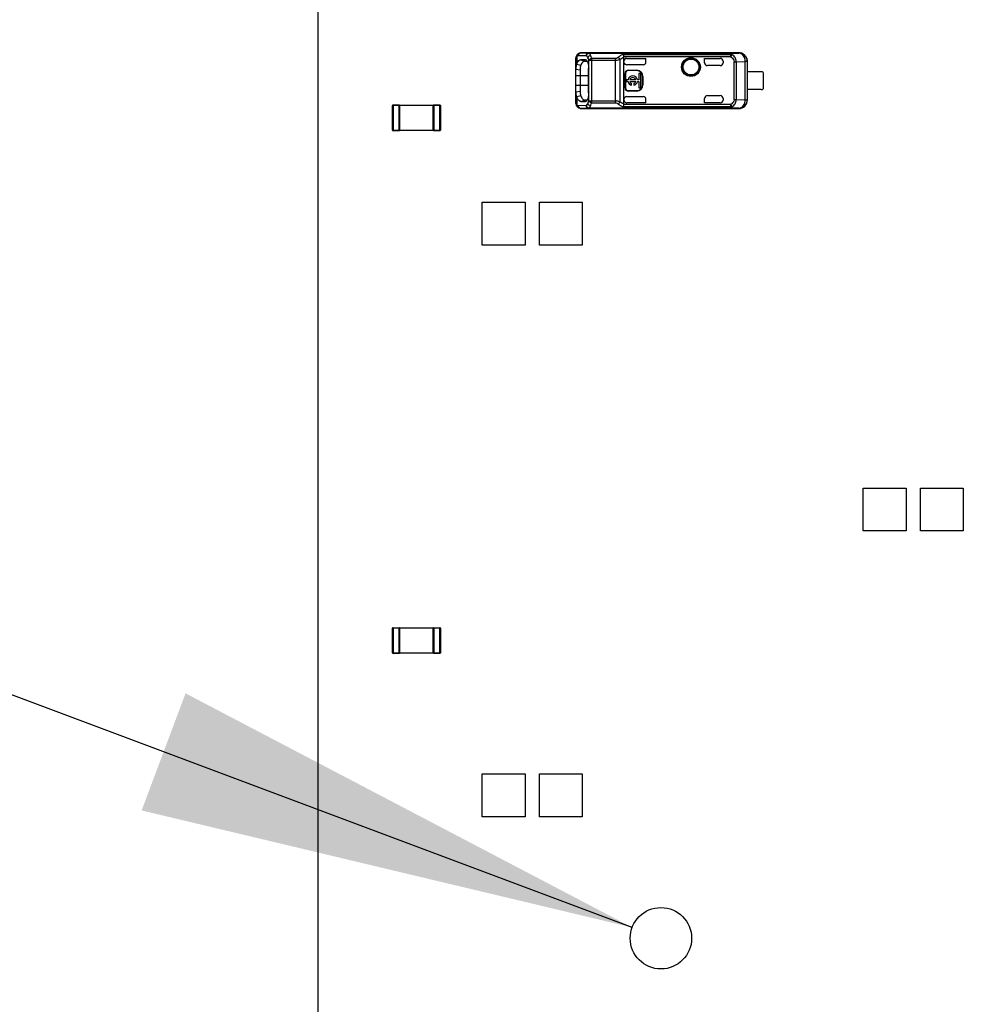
# Model space of a CAD drawing. Header units: millimetres. Extents: x 0 to 210, y 0 to 297.
# Tile 5 of 30: x 67.05 to 73.65, y 144.42 to 151.3. Entities that reach past the tile are written whole.
import ezdxf
from ezdxf.enums import TextEntityAlignment as Align

# ---------------------------------------------------------------- set-up
doc = ezdxf.new("R2010")
doc.units = ezdxf.units.MM
doc.header["$LTSCALE"] = 19.36
doc.layers.get('0').update_dxf_attribs({"linetype": 'CONTINUOUS'})
doc.layers.add('Z_DIM_2D', color=7, linetype='CONTINUOUS')
doc.styles.add('TEXTSTYLE_3', font='helveticaneueltw1g-ltcn.otf')
doc.styles.add('TEXTSTYLE_4', font='gdt', dxfattribs={"width": 0.7})
doc.dimstyles.new('DIMSTYLE_3', dxfattribs={"dimtxt": 2.1, "dimasz": 3.5, "dimexe": 1.5, "dimexo": 0, "dimtad": 1, "dimdec": 3, "dimlfac": 10, "dimdsep": 46, "dimtxsty": 'TEXTSTYLE_3', "dimblk": '_FILLED', "dimblk1": '_FILLED', "dimblk2": '_FILLED', "dimcen": 0.09, "dimclrt": 5, "dimadec": 0, "dimazin": 0, "dimtp": 0.1, "dimtm": 0.1, "dimtfac": 1, "dimtdec": 3, "dimtmove": 0, "dimatfit": 2, "dimldrblk": '_FILLED', "dimfxl": 0, "dimtolj": 1, "dimarcsym": 0})

# ---------------------------------------------------------------- blocks, each defined once
blk = doc.blocks.new('_FILLED')
at = {"color": 0, "linetype": 'ByBlock'}
blk.add_solid([(0, 0), (-1, 0.125), (-1, -0.125)], dxfattribs=at)
blk = doc.blocks.new('*D7')
at = {"layer": 'Z_DIM_2D', "color": 2, "linetype": 'Continuous'}
blk.add_line((71.3299, 144.9532), (60.3046, 149.0857), dxfattribs=at)
at = {"layer": 'Z_DIM_2D', "color": 2, "linetype": 'Continuous', "xscale": 3.5, "yscale": 3.5, "zscale": 3.5, "rotation": 339.4530969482}
blk.add_blockref('_FILLED', (71.3299, 144.9532), dxfattribs=at)
at = {"layer": 'Z_DIM_2D', "color": 5, "linetype": 'Continuous'}
for s, style, p in [('n', 'TEXTSTYLE_4', (63.1108, 148.5946)), ('4.3', 'TEXTSTYLE_3', (66.4126, 147.357))]:
    blk.add_text(s, height=2.1, rotation=-20.5469, dxfattribs=dict(at, style=style)).set_placement(p, align=Align.RIGHT)

msp = doc.modelspace()

# ---------------------------------------------------------------- linework, layer by layer
at = {"color": 7, "linetype": 'Continuous'}
for p, q in [((69.13122, 166.87776), (69.13122, 140.87776)), ((70.97021, 151.0718), (70.97046, 151.07179)), ((71.13122, 151.07179), (70.97046, 151.07179)), ((71.0286, 151.0704), (72.00746, 151.0704)), ((72.07583, 151.07276), (71.13122, 151.07276)), ((70.93629, 151.03536), (70.93622, 151.03217)), ((70.93622, 150.7233), (70.93622, 151.03221)), ((70.93682, 151.04113), (70.93629, 151.03536)), ((70.94762, 151.06256), (70.94759, 151.06254)), ((71.00358, 151.02401), (70.97072, 151.02429)), ((70.99901, 151.01405), (71.01566, 151.0139)), ((71.0035, 151.02416), (71.00588, 151.02389)), ((71.00358, 151.02401), (71.00565, 151.02325)), ((71.01762, 151.00996), (71.01956, 151.00506)), ((71.27288, 150.71398), (71.27288, 151.04154)), ((71.29291, 151.03326), (71.42609, 151.03326)), ((71.42596, 151.00853), (71.42596, 151.03329)), ((71.42622, 151.00853), (71.42596, 151.00853)), ((71.83622, 151.00276), (71.83622, 151.03329)), ((71.83635, 151.03326), (71.94622, 151.03326)), ((71.96622, 151.01329), (71.96622, 151.00276)), ((72.13455, 151.01193), (72.13455, 150.74442)), ((72.13622, 151.01276), (72.13595, 151.0191)), ((72.13622, 150.74276), (72.13622, 151.01193)), ((70.93622, 150.95745), (70.96621, 150.95335)), ((70.94224, 150.99243), (70.9401, 150.98762)), ((70.94222, 150.99221), (70.97044, 150.98492)), ((70.96619, 150.95336), (70.96618, 150.80221)), ((71.02582, 150.79275), (71.02582, 150.96275)), ((71.40608, 150.98878), (71.29288, 150.98878)), ((71.30288, 150.95041), (71.36288, 150.95041)), ((71.36288, 150.94776), (71.30288, 150.94776)), ((71.94622, 150.98276), (71.85635, 150.98276)), ((72.23122, 150.94026), (72.13606, 150.94026)), ((72.24622, 150.93526), (72.24622, 150.82026)), ((70.96621, 150.91276), (71.02582, 150.91276)), ((71.28024, 150.82776), (71.28024, 150.92776)), ((71.28288, 150.92776), (71.28288, 150.82776)), ((71.29097, 150.88439), (71.29097, 150.87114)), ((71.30133, 150.88439), (71.29097, 150.88439)), ((71.29097, 150.87114), (71.30133, 150.87114)), ((71.35506, 150.88439), (71.31375, 150.88439)), ((71.31375, 150.87114), (71.35506, 150.87114)), ((71.37772, 150.88439), (71.36748, 150.88439)), ((71.36748, 150.87114), (71.37772, 150.87114)), ((71.37772, 150.92716), (71.37772, 150.88439)), ((71.39097, 150.92716), (71.37772, 150.92716)), ((71.37772, 150.87114), (71.37772, 150.82836)), ((71.39097, 150.82836), (71.39097, 150.92716)), ((71.40288, 150.84776), (71.40288, 150.90776)), ((71.40553, 150.90776), (71.40553, 150.84776)), ((70.96621, 150.80217), (70.93622, 150.79808)), ((71.02582, 150.84276), (70.96621, 150.84276)), ((71.30288, 150.80776), (71.36288, 150.80776)), ((71.36288, 150.80512), (71.30288, 150.80512)), ((71.32613, 150.84506), (71.32613, 150.85771)), ((71.34268, 150.85771), (71.34268, 150.84506)), ((71.37772, 150.82836), (71.39097, 150.82836)), ((72.23122, 150.81526), (72.136, 150.81526)), ((70.94036, 150.76714), (70.94224, 150.7631)), ((70.97043, 150.77066), (70.94221, 150.76338)), ((70.9708, 150.73123), (71.00359, 150.73152)), ((71.01567, 150.74162), (70.999, 150.74148)), ((71.00606, 150.73166), (71.00354, 150.73137)), ((71.01931, 150.74982), (71.01737, 150.745)), ((71.29288, 150.76675), (71.40608, 150.76675)), ((71.42033, 150.76086), (71.42007, 150.76112)), ((71.42596, 150.72224), (71.42596, 150.74719)), ((71.42596, 150.74719), (71.42622, 150.74719)), ((71.83622, 150.72224), (71.83622, 150.75276)), ((71.85635, 150.77276), (71.94622, 150.77276)), ((71.96622, 150.75276), (71.96622, 150.74224)), ((69.65372, 150.53176), (69.65372, 150.70376)), ((69.65772, 150.70376), (69.65372, 150.70376)), ((69.65772, 150.70776), (69.65772, 150.70376)), ((69.65772, 150.70776), (69.69972, 150.70776)), ((69.69972, 150.70376), (69.69972, 150.70763)), ((69.94272, 150.70376), (69.69972, 150.70376)), ((69.70372, 150.70376), (69.70372, 150.53176)), ((69.93872, 150.53176), (69.93872, 150.70376)), ((69.94272, 150.70776), (69.94272, 150.70376)), ((69.94272, 150.70776), (69.98472, 150.70776)), ((69.98472, 150.70376), (69.98472, 150.70776)), ((69.98872, 150.70376), (69.98472, 150.70376)), ((69.98872, 150.70376), (69.98872, 150.53176)), ((70.94206, 150.69959), (70.94534, 150.69525)), ((70.94534, 150.69525), (70.94761, 150.69296)), ((70.97021, 150.68373), (70.97046, 150.68373)), ((70.97046, 150.68373), (71.13122, 150.68373)), ((72.00744, 150.68512), (71.0286, 150.68512)), ((71.13122, 150.68276), (72.07584, 150.68276)), ((71.42609, 150.72221), (71.29288, 150.72221)), ((71.94622, 150.72221), (71.83635, 150.72221)), ((69.65372, 150.53176), (69.65772, 150.53176)), ((69.65772, 150.53176), (69.65772, 150.5279)), ((69.69972, 150.52776), (69.65772, 150.52776)), ((69.69972, 150.52776), (69.69972, 150.53176)), ((69.69972, 150.53176), (69.94272, 150.53176)), ((69.94272, 150.53176), (69.94272, 150.5279)), ((69.98472, 150.52776), (69.94272, 150.52776)), ((69.98472, 150.52776), (69.98472, 150.53176)), ((69.98472, 150.53176), (69.98872, 150.53176)), ((70.28122, 149.72776), (70.28122, 150.02776)), ((70.28122, 150.02776), (70.58122, 150.02776)), ((70.58122, 150.02776), (70.58122, 149.72776)), ((70.68122, 149.72776), (70.68122, 150.02776)), ((70.68122, 150.02776), (70.98122, 150.02776)), ((70.98122, 150.02776), (70.98122, 149.72776)), ((70.58122, 149.72776), (70.28122, 149.72776)), ((70.98122, 149.72776), (70.68122, 149.72776)), ((72.94622, 147.72776), (72.94622, 148.02776)), ((72.94622, 148.02776), (73.24622, 148.02776)), ((73.24622, 148.02776), (73.24622, 147.72776)), ((73.34622, 147.72776), (73.34622, 148.02776)), ((73.34622, 148.02776), (73.64622, 148.02776)), ((73.64622, 148.02776), (73.64622, 147.72776)), ((73.24622, 147.72776), (72.94622, 147.72776)), ((73.64622, 147.72776), (73.34622, 147.72776)), ((69.65372, 146.87426), (69.65372, 147.04626)), ((69.65772, 147.04626), (69.65372, 147.04626)), ((69.65772, 147.05026), (69.65772, 147.04626)), ((69.65772, 147.05026), (69.69972, 147.05026)), ((69.69972, 147.04626), (69.69972, 147.05013)), ((69.94272, 147.04626), (69.69972, 147.04626)), ((69.70372, 147.04626), (69.70372, 146.87426)), ((69.93872, 146.87426), (69.93872, 147.04626)), ((69.94272, 147.05026), (69.94272, 147.04626)), ((69.94272, 147.05026), (69.98472, 147.05026)), ((69.98472, 147.04626), (69.98472, 147.05026)), ((69.98872, 147.04626), (69.98472, 147.04626)), ((69.98872, 147.04626), (69.98872, 146.87426)), ((69.65372, 146.87426), (69.65772, 146.87426)), ((69.65772, 146.87426), (69.65772, 146.8704)), ((69.69972, 146.87026), (69.65772, 146.87026)), ((69.69972, 146.87026), (69.69972, 146.87426)), ((69.69972, 146.87426), (69.94272, 146.87426)), ((69.94272, 146.87426), (69.94272, 146.8704)), ((69.98472, 146.87026), (69.94272, 146.87026)), ((69.98472, 146.87026), (69.98472, 146.87426)), ((69.98472, 146.87426), (69.98872, 146.87426)), ((70.28122, 145.72776), (70.28122, 146.02776)), ((70.28122, 146.02776), (70.58122, 146.02776)), ((70.58122, 146.02776), (70.58122, 145.72776)), ((70.68122, 145.72776), (70.68122, 146.02776)), ((70.68122, 146.02776), (70.98122, 146.02776)), ((70.98122, 146.02776), (70.98122, 145.72776)), ((70.58122, 145.72776), (70.28122, 145.72776)), ((70.98122, 145.72776), (70.68122, 145.72776))]:
    msp.add_line(p, q, dxfattribs=at)
at = {"color": 9, "linetype": 'Continuous'}
for p, q in [((70.97046, 151.07179), (71.0286, 151.0704)), ((71.0286, 151.0704), (71.0286, 151.06988)), ((72.00744, 151.06988), (71.0286, 151.06988)), ((72.00744, 151.06988), (72.00744, 151.0704)), ((72.00746, 151.0704), (72.07532, 151.07111)), ((72.07532, 151.07111), (72.07532, 151.07276)), ((70.94224, 151.04773), (70.94224, 150.99243)), ((71.00981, 151.0504), (70.95165, 151.0518)), ((70.97072, 151.02429), (70.99903, 151.01405)), ((71.02783, 150.7362), (71.02783, 151.01933)), ((71.21061, 151.01933), (71.02783, 151.01933)), ((71.04663, 151.0319), (71.04662, 150.72363)), ((71.21061, 151.0319), (71.04663, 151.0319)), ((71.21061, 151.0319), (71.21061, 150.72363)), ((71.2446, 151.02707), (71.2446, 150.72845)), ((71.26682, 151.0613), (72.02022, 151.0613)), ((72.02022, 151.04338), (71.27274, 151.04338)), ((71.29291, 151.03326), (71.29291, 151.03331)), ((71.83648, 151.00276), (71.83622, 151.00276)), ((71.94622, 151.03331), (71.94622, 151.03326)), ((72.02022, 151.04338), (72.02022, 151.0613)), ((72.02022, 151.04338), (72.02879, 151.0599)), ((72.04298, 150.74507), (72.04298, 151.01045)), ((72.04298, 151.01045), (72.0583, 151.01045)), ((72.0583, 151.01045), (72.12052, 151.0111)), ((72.0583, 151.01045), (72.0583, 150.74507)), ((72.12052, 150.74442), (72.12052, 151.0111)), ((72.13455, 151.0111), (72.12052, 151.0111)), ((72.13622, 151.01193), (72.13455, 151.01193)), ((71.30288, 150.94776), (71.30288, 150.95041)), ((71.36288, 150.95041), (71.36288, 150.94776)), ((70.93622, 150.91276), (70.96621, 150.91276)), ((71.28024, 150.92776), (71.28288, 150.92776)), ((71.40288, 150.90776), (71.40553, 150.90776)), ((70.96621, 150.84276), (70.93622, 150.84276)), ((71.28288, 150.82776), (71.28024, 150.82776)), ((71.30288, 150.80512), (71.30288, 150.80776)), ((71.36288, 150.80776), (71.36288, 150.80512)), ((71.40553, 150.84776), (71.40288, 150.84776)), ((70.94224, 150.7631), (70.94224, 150.70778)), ((70.9708, 150.73123), (70.99898, 150.74148)), ((71.02783, 150.7362), (71.21061, 150.73619)), ((71.04662, 150.72363), (71.2106, 150.72363)), ((71.83622, 150.75276), (71.83648, 150.75276)), ((72.04298, 150.74507), (72.0583, 150.74507)), ((72.0583, 150.74507), (72.12052, 150.74442)), ((72.12052, 150.74442), (72.13455, 150.74442)), ((72.13455, 150.74442), (72.13622, 150.74276)), ((69.65772, 150.70376), (69.65772, 150.53176)), ((69.69972, 150.70376), (69.65772, 150.70376)), ((69.70254, 150.70659), (69.69972, 150.70376)), ((69.69972, 150.53176), (69.69972, 150.70376)), ((69.94272, 150.70376), (69.94272, 150.53176)), ((69.98472, 150.70376), (69.94272, 150.70376)), ((69.98472, 150.53176), (69.98472, 150.70376)), ((70.95165, 150.70373), (71.00981, 150.70512)), ((71.0286, 150.68512), (70.97046, 150.68373)), ((71.0286, 150.68565), (71.0286, 150.68512)), ((72.00744, 150.68565), (71.0286, 150.68565)), ((72.02022, 150.69422), (71.26693, 150.69422)), ((71.27274, 150.71214), (72.02022, 150.71214)), ((71.29288, 150.72221), (71.29288, 150.72226)), ((71.94622, 150.72226), (71.94622, 150.72221)), ((72.00744, 150.68512), (72.00744, 150.68565)), ((72.07532, 150.68442), (72.00744, 150.68512)), ((72.02022, 150.69422), (72.02022, 150.71214)), ((72.02879, 150.69563), (72.02022, 150.71214)), ((72.07532, 150.68276), (72.07532, 150.68442)), ((69.65489, 150.52893), (69.65772, 150.53176)), ((69.65772, 150.53176), (69.69972, 150.53176)), ((69.93989, 150.52893), (69.94272, 150.53176)), ((69.94272, 150.53176), (69.98472, 150.53176)), ((69.65772, 147.04626), (69.65772, 146.87426)), ((69.69972, 147.04626), (69.65772, 147.04626)), ((69.70254, 147.04909), (69.69972, 147.04626)), ((69.69972, 146.87426), (69.69972, 147.04626)), ((69.94272, 147.04626), (69.94272, 146.87426)), ((69.98472, 147.04626), (69.94272, 147.04626)), ((69.98472, 146.87426), (69.98472, 147.04626)), ((69.65489, 146.87143), (69.65772, 146.87426)), ((69.65772, 146.87426), (69.69972, 146.87426)), ((69.93989, 146.87143), (69.94272, 146.87426)), ((69.94272, 146.87426), (69.98472, 146.87426))]:
    msp.add_line(p, q, dxfattribs=at)
at = {"color": 7, "linetype": 'Continuous'}
for points in [[(70.94762, 151.06256), (70.94581, 151.06079), (70.94243, 151.05651), (70.93982, 151.05173), (70.93797, 151.04659), (70.93682, 151.04113)], [(71.27288, 151.04154), (71.27288, 151.04186), (71.27287, 151.04217), (71.27285, 151.04248), (71.27282, 151.04278), (71.27278, 151.04308), (71.27274, 151.04338)], [(70.93622, 150.72336), (70.93625, 150.72104), (70.93671, 150.7152), (70.93777, 150.70969), (70.93953, 150.70446), (70.94206, 150.69959)], [(71.27274, 150.71214), (71.27278, 150.71244), (71.27282, 150.71274), (71.27285, 150.71304), (71.27287, 150.71335), (71.27288, 150.71367), (71.27288, 150.71398)]]:
    msp.add_lwpolyline(points, dxfattribs=at)
for centre, radius in [((71.74122, 150.97276), 0.0657), ((71.74122, 150.97276), 0.05858), ((71.74122, 150.97276), 0.05523), ((71.53122, 144.87776), 0.215)]:
    msp.add_circle(centre, radius, dxfattribs=at)
at = {"color": 9, "linetype": 'Continuous'}
for centre, radius, start, end in [((70.97051, 151.05409), 0.01771, 90.187289, 99.694118), ((72.07455, 151.01109), 0.06, 0.005302, 89.266385), ((72.07455, 150.74443), 0.06, 270.73335, 359.994698), ((70.97051, 150.70142), 0.01769, 260.274525, 269.819949)]:
    msp.add_arc(centre, radius, start, end, dxfattribs=at)
at = {"color": 7, "linetype": 'Continuous'}
for centre, radius, start, end in [((71.94622, 151.00276), 0.02, 270, 360), ((71.30288, 150.92776), 0.02264, 90, 180), ((71.30288, 150.92776), 0.02, 90, 180), ((71.36288, 150.90776), 0.04264, 0, 90), ((71.36288, 150.90776), 0.04, 0, 90), ((72.23122, 150.91526), 0.025, 53.130102, 90), ((71.3344, 150.87776), 0.03373, 11.327261, 168.672739), ((71.3344, 150.87776), 0.03373, 191.327261, 255.795811), ((71.3344, 150.87776), 0.02169, 17.784655, 162.215345), ((71.3344, 150.87776), 0.02169, 197.784655, 247.568017), ((71.3344, 150.87776), 0.03373, 284.204189, 348.672739), ((71.3344, 150.87776), 0.02169, 292.431983, 342.215345), ((71.30288, 150.82776), 0.02264, 180, 270), ((71.30288, 150.82776), 0.02, 180, 270), ((71.36288, 150.84776), 0.04264, 270, 360), ((71.36288, 150.84776), 0.04, 270, 360), ((72.23122, 150.84026), 0.025, 270, 306.869898), ((71.94622, 150.75276), 0.02, 0, 90), ((69.65772, 150.70376), 0.004, 90, 180), ((69.69972, 150.70376), 0.004, 0, 90), ((69.94272, 150.70376), 0.004, 90, 180), ((69.98472, 150.70376), 0.004, 0, 90), ((69.65772, 150.53176), 0.004, 180, 270), ((69.69972, 150.53176), 0.004, 270, 360), ((69.94272, 150.53176), 0.004, 180, 270), ((69.98472, 150.53176), 0.004, 270, 360), ((69.65772, 147.04626), 0.004, 90, 180), ((69.69972, 147.04626), 0.004, 0, 90), ((69.94272, 147.04626), 0.004, 90, 180), ((69.98472, 147.04626), 0.004, 0, 90), ((69.65772, 146.87426), 0.004, 180, 270), ((69.69972, 146.87426), 0.004, 270, 360), ((69.94272, 146.87426), 0.004, 180, 270), ((69.98472, 146.87426), 0.004, 270, 360)]:
    msp.add_arc(centre, radius, start, end, dxfattribs=at)
for centre, major_axis, ratio, start_param, end_param in [((71.29288, 151.00878), (0, -0.02), 0.9998477, 4.8618192, 6.2831853), ((71.85648, 151.00276), (0.02, 0), 0.9998477, 3.1415927, 4.712389), ((71.94622, 151.01326), (0, -0.02), 0.9999939, 1.5707963, 3.1415927), ((71.29288, 150.74674), (0, 0.02), 0.9998477, 0, 1.5707963), ((71.85648, 150.75276), (0.02, 0), 0.9998477, 1.5707963, 3.1415927), ((71.94622, 150.74226), (0, 0.02), 0.9999939, 3.1415927, 4.712389)]:
    msp.add_ellipse(centre, major_axis=major_axis, ratio=ratio, start_param=start_param, end_param=end_param, dxfattribs=at)
for points in [[(70.94759, 151.06254), (70.95362, 151.06802), (70.96206, 151.07181), (70.97021, 151.0718)], [(71.01318, 151.01791), (71.01496, 151.01545), (71.01639, 151.01274), (71.01762, 151.00996)], [(71.42033, 150.99466), (71.42394, 150.99827), (71.42618, 151.00369), (71.42622, 151.00879)], [(71.40621, 150.98878), (71.41131, 150.98878), (71.41672, 150.99106), (71.42033, 150.99466)], [(71.01737, 150.745), (71.01616, 150.74231), (71.01475, 150.73968), (71.013, 150.7373)], [(71.27288, 150.74221), (71.27288, 150.73917), (71.27355, 150.73603), (71.27494, 150.73332)], [(71.27494, 150.73332), (71.27815, 150.72706), (71.28585, 150.72221), (71.29288, 150.72221)], [(71.42033, 150.76086), (71.41672, 150.76447), (71.41131, 150.76675), (71.40621, 150.76675)], [(71.42622, 150.74674), (71.42614, 150.75184), (71.42393, 150.75725), (71.42033, 150.76086)], [(70.97021, 150.68373), (70.96207, 150.68372), (70.95363, 150.6875), (70.9476, 150.69297)]]:
    msp.add_open_spline(points, degree=3, dxfattribs=at)
at = {"color": 9, "linetype": 'Continuous'}
for points, knots in [([(70.96753, 151.07154), (70.96319, 151.0708), (70.95471, 151.06567), (70.95166, 151.05637), (70.95165, 151.05179)], [0, 0, 0, 0, 0.4902961, 1, 1, 1, 1]), ([(71.00981, 151.0504), (71.00982, 151.05546), (71.01357, 151.0658), (71.02377, 151.07039), (71.02861, 151.0704)], [0, 0, 0, 0, 0.510949, 1, 1, 1, 1]), ([(71.0286, 151.06988), (71.02388, 151.06949), (71.01442, 151.0648), (71.01017, 151.05524), (71.00981, 151.0504)], [0, 0, 0, 0, 0.4941961, 1, 1, 1, 1]), ([(71.03926, 151.0544), (71.03848, 151.05612), (71.03572, 151.06174), (71.03207, 151.06717), (71.0286, 151.06988)], [0, 0, 0, 0, 0.29983, 1, 1, 1, 1]), ([(72.00744, 151.06988), (72.01098, 151.06985), (72.01779, 151.06941), (72.01996, 151.0634), (72.02022, 151.0613)], [0, 0, 0, 0, 0.6262318, 1, 1, 1, 1]), ([(72.02879, 151.0599), (72.02741, 151.06303), (72.02129, 151.06974), (72.01237, 151.07039), (72.00746, 151.0704)], [0, 0, 0, 0, 0.4102717, 1, 1, 1, 1]), ([(72.12052, 151.0111), (72.12045, 151.0259), (72.11346, 151.05423), (72.08688, 151.071), (72.07457, 151.0711)], [0, 0, 0, 0, 0.5460279, 1, 1, 1, 1]), ([(70.93622, 151.0322), (70.93622, 151.03389), (70.93642, 151.03949), (70.93901, 151.04541), (70.94224, 151.04773)], [0, 0, 0, 0, 0.2987644, 1, 1, 1, 1]), ([(71.02046, 151.03771), (71.01968, 151.03913), (71.01684, 151.04387), (71.01311, 151.04827), (71.00981, 151.0504)], [0, 0, 0, 0, 0.291802, 1, 1, 1, 1]), ([(71.02783, 151.01933), (71.02732, 151.02108), (71.02532, 151.02737), (71.02276, 151.03351), (71.02046, 151.03771)], [0, 0, 0, 0, 0.275275, 1, 1, 1, 1]), ([(71.04663, 151.0319), (71.04453, 151.03153), (71.03725, 151.02943), (71.02988, 151.02448), (71.02783, 151.01933)], [0, 0, 0, 0, 0.2774088, 1, 1, 1, 1]), ([(71.04663, 151.0319), (71.04611, 151.03403), (71.04413, 151.04167), (71.04161, 151.0492), (71.03926, 151.0544)], [0, 0, 0, 0, 0.2767405, 1, 1, 1, 1]), ([(71.23327, 151.04136), (71.23177, 151.04014), (71.22519, 151.03524), (71.21693, 151.03191), (71.21061, 151.0319)], [0, 0, 0, 0, 0.2339997, 1, 1, 1, 1]), ([(71.21061, 151.01933), (71.21369, 151.01933), (71.22537, 151.02008), (71.23676, 151.02356), (71.2446, 151.02707)], [0, 0, 0, 0, 0.2640393, 1, 1, 1, 1]), ([(72.02022, 151.04338), (72.02924, 151.03847), (72.04034, 151.02776), (72.04301, 151.01394), (72.04298, 151.01045)], [0, 0, 0, 0, 0.7465501, 1, 1, 1, 1]), ([(72.0583, 151.01045), (72.05828, 151.0204), (72.05233, 151.04058), (72.03727, 151.05478), (72.02879, 151.0599)], [0, 0, 0, 0, 0.5010743, 1, 1, 1, 1]), ([(70.94224, 150.70778), (70.93902, 150.71011), (70.93642, 150.71602), (70.93622, 150.72162), (70.93622, 150.72331)], [0, 0, 0, 0, 0.7008837, 1, 1, 1, 1]), ([(71.02047, 150.71782), (71.02118, 150.71912), (71.02415, 150.72503), (71.02639, 150.73128), (71.02783, 150.7362)], [0, 0, 0, 0, 0.2248833, 1, 1, 1, 1]), ([(71.02783, 150.7362), (71.02842, 150.73472), (71.03283, 150.72824), (71.04059, 150.72471), (71.0466, 150.72363)], [0, 0, 0, 0, 0.2064808, 1, 1, 1, 1]), ([(71.03926, 150.70113), (71.03998, 150.70273), (71.04299, 150.71004), (71.04518, 150.71766), (71.04662, 150.72363)], [0, 0, 0, 0, 0.2227922, 1, 1, 1, 1]), ([(71.2106, 150.72363), (71.21282, 150.72363), (71.22115, 150.72256), (71.22858, 150.71803), (71.23327, 150.71416)], [0, 0, 0, 0, 0.2676148, 1, 1, 1, 1]), ([(71.2446, 150.72845), (71.24213, 150.72958), (71.2313, 150.73391), (71.21956, 150.73623), (71.21061, 150.73619)], [0, 0, 0, 0, 0.2330576, 1, 1, 1, 1]), ([(72.04298, 150.74507), (72.04302, 150.74158), (72.04033, 150.72777), (72.02924, 150.71705), (72.02022, 150.71214)], [0, 0, 0, 0, 0.2534543, 1, 1, 1, 1]), ([(72.02879, 150.69563), (72.03727, 150.70074), (72.05233, 150.71494), (72.05829, 150.73512), (72.0583, 150.74507)], [0, 0, 0, 0, 0.4989247, 1, 1, 1, 1]), ([(72.07459, 150.68443), (72.08689, 150.68453), (72.11346, 150.7013), (72.12045, 150.72962), (72.12052, 150.74442)], [0, 0, 0, 0, 0.4539884, 1, 1, 1, 1]), ([(70.95165, 150.70373), (70.95166, 150.69915), (70.95471, 150.68986), (70.96318, 150.68473), (70.96752, 150.68398)], [0, 0, 0, 0, 0.509716, 1, 1, 1, 1]), ([(71.00981, 150.70512), (71.0108, 150.70576), (71.01518, 150.70923), (71.01836, 150.71398), (71.02047, 150.71782)], [0, 0, 0, 0, 0.2119063, 1, 1, 1, 1]), ([(71.02861, 150.68512), (71.02377, 150.68514), (71.01357, 150.68972), (71.00982, 150.70007), (71.00981, 150.70512)], [0, 0, 0, 0, 0.4890671, 1, 1, 1, 1]), ([(71.00981, 150.70512), (71.01017, 150.70028), (71.01442, 150.69072), (71.02387, 150.68603), (71.0286, 150.68565)], [0, 0, 0, 0, 0.5057977, 1, 1, 1, 1]), ([(71.0286, 150.68565), (71.02961, 150.68644), (71.03416, 150.69085), (71.0372, 150.69655), (71.03926, 150.70113)], [0, 0, 0, 0, 0.2038121, 1, 1, 1, 1]), ([(72.00744, 150.68512), (72.01239, 150.68513), (72.02148, 150.68568), (72.02725, 150.6926), (72.02879, 150.69563)], [0, 0, 0, 0, 0.5927952, 1, 1, 1, 1]), ([(72.02022, 150.69422), (72.01996, 150.69213), (72.01779, 150.68612), (72.01098, 150.68568), (72.00744, 150.68565)], [0, 0, 0, 0, 0.3737978, 1, 1, 1, 1])]:
    msp.add_open_spline(points, degree=3, knots=knots, dxfattribs=at)
at = {"color": 7, "linetype": 'Continuous'}
for points, knots in [([(72.13595, 151.0191), (72.13467, 151.03343), (72.11985, 151.06165), (72.0902, 151.07298), (72.07583, 151.07276)], [0, 0, 0, 0, 0.5002413, 1, 1, 1, 1]), ([(70.94224, 150.99243), (70.94396, 150.9971), (70.94946, 151.00981), (70.96105, 151.02421), (70.97059, 151.02416)], [0, 0, 0, 0, 0.3427831, 1, 1, 1, 1]), ([(70.99902, 151.01405), (70.99636, 151.01407), (70.98216, 151.01023), (70.97506, 150.99543), (70.97044, 150.98496)], [0, 0, 0, 0, 0.1883818, 1, 1, 1, 1]), ([(71.00588, 151.02376), (71.00802, 151.02319), (71.01071, 151.02113), (71.01263, 151.01866), (71.01318, 151.01791)], [0, 0, 0, 0, 0.7036382, 1, 1, 1, 1]), ([(71.01956, 151.00506), (71.0206, 151.00212), (71.02457, 150.98835), (71.02583, 150.9739), (71.02586, 150.96271)], [0, 0, 0, 0, 0.2182545, 1, 1, 1, 1]), ([(71.27274, 151.04338), (71.27244, 151.04525), (71.27111, 151.05137), (71.26945, 151.05775), (71.26682, 151.0613)], [0, 0, 0, 0, 0.2999286, 1, 1, 1, 1]), ([(71.2929, 151.03331), (71.2878, 151.03332), (71.27721, 151.029), (71.27288, 151.01841), (71.27288, 151.01331)], [0, 0, 0, 0, 0.5000186, 1, 1, 1, 1]), ([(70.9401, 150.98762), (70.93931, 150.98549), (70.93654, 150.97563), (70.93622, 150.9653), (70.93622, 150.95737)], [0, 0, 0, 0, 0.2230044, 1, 1, 1, 1]), ([(70.97044, 150.98496), (70.96968, 150.98267), (70.96703, 150.97232), (70.96637, 150.96159), (70.96619, 150.95336)], [0, 0, 0, 0, 0.2267201, 1, 1, 1, 1]), ([(70.93622, 150.79816), (70.93622, 150.79526), (70.93646, 150.78485), (70.93753, 150.77414), (70.94036, 150.76714)], [0, 0, 0, 0, 0.2771778, 1, 1, 1, 1]), ([(70.96618, 150.80221), (70.96621, 150.7993), (70.96655, 150.78866), (70.96783, 150.77786), (70.97045, 150.77055)], [0, 0, 0, 0, 0.2727567, 1, 1, 1, 1]), ([(71.02586, 150.79271), (71.02582, 150.78871), (71.02539, 150.77423), (71.02286, 150.7597), (71.01931, 150.74982)], [0, 0, 0, 0, 0.2757448, 1, 1, 1, 1]), ([(70.97069, 150.73137), (70.96803, 150.73131), (70.96013, 150.73345), (70.94993, 150.74529), (70.9447, 150.75639), (70.94224, 150.7631)], [0, 0, 0, 0, 0.1780092, 0.5210294, 1, 1, 1, 1]), ([(70.97045, 150.77055), (70.97235, 150.76625), (70.97819, 150.75428), (70.98982, 150.7414), (70.999, 150.74148)], [0, 0, 0, 0, 0.3387676, 1, 1, 1, 1]), ([(71.013, 150.7373), (71.01248, 150.73659), (71.01063, 150.73427), (71.00809, 150.73232), (71.00606, 150.73175)], [0, 0, 0, 0, 0.2942794, 1, 1, 1, 1]), ([(72.07584, 150.68276), (72.09119, 150.68253), (72.12318, 150.69557), (72.13622, 150.72741), (72.13622, 150.74276)], [0, 0, 0, 0, 0.5000073, 1, 1, 1, 1]), ([(71.26693, 150.69422), (71.26763, 150.69516), (71.27039, 150.70089), (71.27194, 150.70707), (71.27274, 150.71214)], [0, 0, 0, 0, 0.1855727, 1, 1, 1, 1])]:
    msp.add_open_spline(points, degree=3, knots=knots, dxfattribs=at)
at = {"color": 9, "linetype": 'Continuous'}
for points in [[(70.94759, 151.06254), (70.94371, 151.05901), (70.94169, 151.05296), (70.94225, 151.04775)], [(70.95165, 151.0518), (70.94823, 151.05188), (70.94477, 151.05003), (70.94224, 151.04773)], [(71.03926, 151.0544), (71.03099, 151.05302), (71.02219, 151.04591), (71.02046, 151.03771)], [(71.26682, 151.0613), (71.25478, 151.05638), (71.24333, 151.04962), (71.23327, 151.04136)], [(71.2446, 151.02708), (71.24207, 151.0326), (71.23819, 151.03779), (71.23327, 151.04137)], [(71.2446, 151.02708), (71.25339, 151.03299), (71.26298, 151.03778), (71.27288, 151.04154)], [(72.02022, 151.0613), (72.02311, 151.06142), (72.02609, 151.06095), (72.02879, 151.0599)], [(71.23327, 150.71416), (71.23819, 150.71773), (71.24208, 150.72292), (71.2446, 150.72845)], [(71.27288, 150.71398), (71.26298, 150.71774), (71.25339, 150.72254), (71.2446, 150.72845)], [(69.65489, 150.70376), (69.65489, 150.7054), (69.65608, 150.70775), (69.65772, 150.70776)], [(69.94272, 150.70776), (69.94108, 150.70775), (69.93989, 150.7054), (69.93989, 150.70376)], [(69.98872, 150.70376), (69.9887, 150.7054), (69.98635, 150.70659), (69.98472, 150.70659)], [(70.94224, 150.70778), (70.94169, 150.70256), (70.94371, 150.6965), (70.9476, 150.69297)], [(70.94224, 150.70778), (70.94477, 150.70549), (70.94823, 150.70364), (70.95165, 150.70373)], [(71.03926, 150.70113), (71.031, 150.70252), (71.0222, 150.70962), (71.02047, 150.71782)], [(71.23327, 150.71416), (71.24336, 150.7059), (71.25483, 150.69909), (71.26693, 150.69422)], [(72.02879, 150.69563), (72.02609, 150.69458), (72.02311, 150.69411), (72.02022, 150.69422)], [(69.70254, 150.53176), (69.70254, 150.53013), (69.70135, 150.52777), (69.69972, 150.52776)], [(69.98754, 150.53176), (69.98754, 150.53013), (69.98635, 150.52777), (69.98472, 150.52776)], [(69.65489, 147.04626), (69.65489, 147.0479), (69.65608, 147.05025), (69.65772, 147.05026)], [(69.94272, 147.05026), (69.94108, 147.05025), (69.93989, 147.0479), (69.93989, 147.04626)], [(69.98872, 147.04626), (69.9887, 147.0479), (69.98635, 147.04909), (69.98472, 147.04909)], [(69.70254, 146.87426), (69.70254, 146.87263), (69.70135, 146.87027), (69.69972, 146.87026)], [(69.98754, 146.87426), (69.98754, 146.87263), (69.98635, 146.87027), (69.98472, 146.87026)]]:
    msp.add_open_spline(points, degree=3, dxfattribs=at)

# ---------------------------------------------------------------- dimensions: what is measured, and where the dimension line sits
at = {"layer": 'Z_DIM_2D', "color": 2, "linetype": 'Continuous'}
dim = msp.add_diameter_dim_2p(p1=(71.32989, 144.95322), p2=(71.73254, 144.8023), text='%%c<>', dimstyle='DIMSTYLE_3', override={"dimpost": '<>'}, dxfattribs=at)
dim.commit()
dim.dimension.update_dxf_attribs({"geometry": '*D7', "text_midpoint": (63.81925, 149.45035), "dimtype": 163})

doc.saveas('drawing.dxf')
